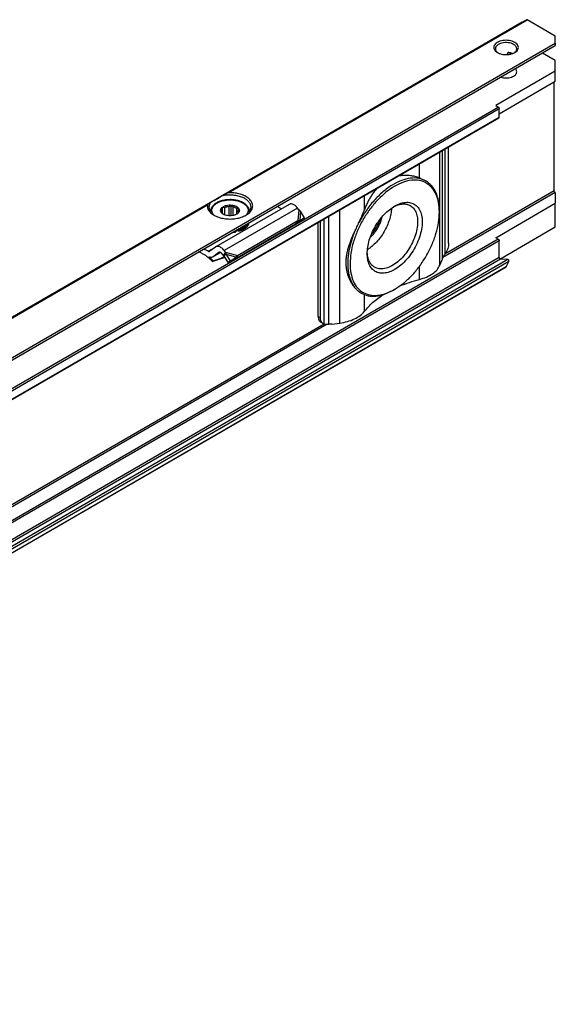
# Model space of a CAD drawing. Header units: millimetres. Extents: x -418 to 1850, y -684 to 1025.
# Tile 59 of 59: x 1472 to 1555, y 873 to 1025. Entities that reach past the tile are written whole.
import ezdxf

# ---------------------------------------------------------------- set-up
doc = ezdxf.new("R2010")
doc.units = ezdxf.units.MM

# ---------------------------------------------------------------- blocks, each defined once
blk = doc.blocks.new('SOPORTE_SV2__53', base_point=(669.09, 483.45))
at = {"color": 7, "linetype": 'Continuous'}
for p, q in [((1549.47, 1024.43), (669.13, 514.91)), ((1549.47, 1024.43), (1550.1, 1024.79)), ((1554.56, 1022.26), (1550.2, 1024.78)), ((1554.56, 1021.19), (1554.56, 1022.26)), ((1554.56, 1021.19), (1554.56, 1020.8)), ((676.25, 512.46), (1554.56, 1020.8)), ((1547.18, 1019.43), (1547.18, 1019.59)), ((1547.79, 1019.53), (1547.9, 1019.59)), ((1554.56, 1018.51), (1552.58, 1019.65)), ((1554.56, 1016.87), (1554.56, 1018.51)), ((1554.56, 1016.87), (1545.37, 1011.55)), ((1554.56, 1015.24), (1554.56, 1016.87)), ((1554.56, 1015.24), (1545.9, 1010.22)), ((1554.38, 998.38), (1554.38, 1015.14)), ((1545.37, 1011.55), (1545.76, 1011.32)), ((1545.9, 1009.77), (1545.9, 1011.08)), ((686.72, 512.44), (1545.86, 1009.68)), ((1538.1, 990.29), (1538.1, 1005.19)), ((1534.61, 999.9), (1534.57, 999.93)), ((1554.56, 998.12), (1554.52, 998.14)), ((1554.56, 998.12), (1554.56, 996.48)), ((1513.48, 996.3), (1502.16, 989.75)), ((1503.17, 994.92), (1503.17, 995.55)), ((1503.21, 994.88), (1503.21, 995.88)), ((1503.55, 994.67), (1503.55, 995.84)), ((1504.21, 994.54), (1504.21, 996)), ((1504.55, 994.54), (1504.55, 996.19)), ((1504.84, 994.58), (1504.84, 995.95)), ((1505.4, 994.79), (1505.4, 995.69)), ((1505.64, 995.14), (1505.64, 995.36)), ((1512.29, 995.61), (1511.62, 995.95)), ((1514.98, 995.47), (1514.78, 995.73)), ((1536.67, 995.14), (1536.67, 995.34)), ((1545.37, 991.16), (1554.56, 996.48)), ((1554.56, 992.81), (1554.56, 996.48)), ((1501.36, 995.21), (1501.36, 995.14)), ((1505.52, 988.41), (1514.84, 993.8)), ((1507.36, 995.21), (1507.36, 995.14)), ((1514.61, 993.47), (1515.26, 993.82)), ((1514.84, 993.8), (1514.62, 993.51)), ((1515.12, 993.83), (1514.77, 993.59)), ((1515.12, 993.83), (1515.86, 994.22)), ((1515.86, 994.22), (1515.24, 995.24)), ((1515.86, 994.22), (1515.26, 993.82)), ((1518.3, 978.83), (1518.3, 993.73)), ((1505.16, 987.92), (1514.47, 993.31)), ((1505.72, 992.32), (1505.72, 992.15)), ((1514.51, 993.36), (1514.47, 993.31)), ((1514.62, 993.51), (1514.51, 993.36)), ((1514.77, 993.59), (1514.72, 993.56)), ((1517.97, 979.02), (1517.97, 993.54)), ((1546.01, 987.87), (1554.56, 992.81)), ((1505.25, 992.21), (1505.25, 992.04)), ((1545.76, 990.94), (1545.37, 991.16)), ((1545.9, 988.09), (1545.9, 990.69)), ((1500.98, 989.06), (1500.31, 989.4)), ((1502.12, 989.72), (1501.22, 989.06)), ((1503.67, 988.92), (1503.47, 989.18)), ((1500.61, 988.43), (1499.55, 988.96)), ((1502.9, 988.87), (1501.71, 988.19)), ((1502.65, 988.88), (1501.76, 988.22)), ((1503.61, 988.09), (1502.95, 987.88)), ((1503, 988), (1502.97, 987.93)), ((1503, 988), (1503.55, 988.18)), ((1503.3, 988.44), (1503.1, 988.7)), ((1503.45, 988.63), (1503.3, 988.44)), ((1503.58, 988.45), (1503.44, 988.35)), ((1504.08, 987.35), (1503.44, 988.35)), ((1503.67, 988.92), (1503.45, 988.63)), ((1503.78, 988.6), (1503.58, 988.45)), ((1504.42, 987.6), (1503.78, 988.6)), ((1504.08, 987.35), (1505.01, 987.92)), ((1504.42, 987.6), (1505.34, 988.17)), ((1505.34, 988.17), (1505.01, 987.92)), ((1505.3, 988.12), (1505.16, 987.92)), ((1505.52, 988.41), (1505.3, 988.12)), ((1547.21, 987.81), (1546.1, 987.83)), ((1546.96, 986.62), (687.82, 489.38)), ((1501.75, 987.59), (1501.7, 987.47)), ((1504.42, 987.6), (1504.08, 987.35)), ((1536.75, 986.92), (1537.03, 987.64)), ((1546.99, 986.65), (1547.4, 987.49)), ((1529.75, 983.18), (1529.57, 983.08)), ((1524.59, 982.59), (1524.55, 982.62)), ((1518.38, 978.11), (1518.71, 977.91)), ((1520.06, 977.82), (1521.29, 977.98))]:
    blk.add_line(p, q, dxfattribs=at)
at = {"color": 3, "linetype": 'Continuous'}
for p, q in [((1503.78, 997.98), (1550.1, 1024.79)), ((1504.07, 998.08), (1550.2, 1024.78)), ((1549.47, 1024.43), (1549.47, 1024.43)), ((676.05, 512.73), (1554.56, 1021.19)), ((1547.41, 1019.72), (1547.18, 1019.59)), ((1547.35, 1019.44), (1547.72, 1019.65)), ((686.62, 514.08), (1545.76, 1011.32)), ((686.76, 513.83), (1545.9, 1011.08)), ((686.76, 512.53), (1545.9, 1009.77)), ((1536.75, 986.92), (1536.75, 1004.41)), ((1537.13, 987.94), (1537.13, 1004.63)), ((1537.54, 988.65), (1537.54, 1004.87)), ((1533.6, 1000.37), (1533.6, 1002.59)), ((1554.38, 998.38), (1537.51, 988.62)), ((1525.1, 995.45), (1525.1, 997.67)), ((1554.52, 998.14), (1537.2, 988.11)), ((1433.07, 957.06), (1500.96, 996.35)), ((1433.36, 957.16), (1500.87, 996.23)), ((1514.78, 995.73), (1503.47, 989.18)), ((1514.98, 995.47), (1514.84, 993.8)), ((1521.29, 977.98), (1521.29, 995.47)), ((1515.24, 995.24), (1515.12, 993.83)), ((1518.87, 977.85), (1518.87, 994.06)), ((1519.59, 977.79), (1519.59, 994.48)), ((1545.76, 990.94), (686.62, 493.69)), ((1545.9, 990.69), (686.76, 493.45)), ((1500.98, 989.06), (1502.12, 989.72)), ((1545.9, 988.09), (686.76, 490.85)), ((1546.1, 987.83), (686.97, 490.58)), ((1547.21, 987.81), (688.07, 490.57)), ((1502.89, 988.87), (1501.76, 988.22)), ((1502.65, 988.88), (1502.68, 988.89)), ((1502.97, 987.93), (1502.95, 987.88)), ((1503.49, 988.28), (1503, 988)), ((1503.67, 988.92), (1505.52, 988.41)), ((1503.78, 988.6), (1505.34, 988.17)), ((1546.99, 986.65), (687.85, 489.41)), ((1547.4, 987.49), (688.27, 490.24)), ((1533.6, 984.72), (1533.6, 986.74)), ((1525.1, 979.8), (1525.1, 982.35)), ((1517.97, 979.02), (1518.3, 978.83)), ((1519.37, 977.79), (1406.39, 912.4)), ((1518.89, 977.84), (1406.7, 912.91))]:
    blk.add_line(p, q, dxfattribs=at)
at = {"color": 7, "linetype": 'Continuous'}
for points, knots in [([(1549.47, 1024.43), (1549.47, 1024.43), (1549.47, 1024.43), (1549.47, 1024.43), (1549.47, 1024.43)], [0, 0, 0, 0, 0.0001066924, 0.0002133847, 0.0002133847, 0.0002133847, 0.0002133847]), ([(1550.2, 1024.78), (1550.18, 1024.79), (1550.15, 1024.81), (1550.11, 1024.8), (1550.1, 1024.79)], [0, 0, 0, 0, 0.0573272, 0.1040441, 0.1040441, 0.1040441, 0.1040441]), ([(1548.3, 1021.3), (1548.17, 1021.36), (1547.9, 1021.49), (1547.44, 1021.59), (1546.96, 1021.63), (1546.47, 1021.59), (1546.01, 1021.49), (1545.62, 1021.32), (1545.31, 1021.09), (1545.11, 1020.82), (1545.03, 1020.51), (1545.11, 1020.21), (1545.32, 1019.94), (1545.51, 1019.81), (1545.62, 1019.74)], [0, 0, 0, 0, 0.431098, 0.902937, 1.396732, 1.890447, 2.362057, 2.792814, 3.171045, 3.497161, 3.789201, 4.081646, 4.408752, 4.788148, 4.788148, 4.788148, 4.788148]), ([(1548.13, 1020.99), (1548, 1021.05), (1547.73, 1021.18), (1547.28, 1021.26), (1546.8, 1021.28), (1546.34, 1021.21), (1545.92, 1021.07), (1545.59, 1020.87), (1545.36, 1020.62), (1545.32, 1020.41), (1545.31, 1020.31)], [0, 0, 0, 0, 0.423238, 0.888817, 1.372639, 1.847249, 2.286851, 2.672672, 2.999845, 3.28602, 3.28602, 3.28602, 3.28602]), ([(1548.3, 1019.74), (1548.4, 1019.81), (1548.6, 1019.94), (1548.81, 1020.21), (1548.88, 1020.52), (1548.81, 1020.82), (1548.61, 1021.1), (1548.41, 1021.23), (1548.3, 1021.3)], [0, 0, 0, 0, 0.379809, 0.707216, 0.999947, 1.292408, 1.619154, 1.998185, 1.998185, 1.998185, 1.998185]), ([(1545.31, 1020.31), (1545.31, 1020.26), (1545.33, 1020.14), (1545.41, 1019.97), (1545.54, 1019.81), (1545.65, 1019.73), (1545.71, 1019.69)], [0, 0, 0, 0, 0.1721846, 0.3545772, 0.5546937, 0.7763357, 0.7763357, 0.7763357, 0.7763357]), ([(1545.62, 1019.74), (1545.75, 1019.67), (1546.02, 1019.54), (1546.48, 1019.44), (1546.96, 1019.41), (1547.44, 1019.44), (1547.9, 1019.54), (1548.17, 1019.67), (1548.3, 1019.74)], [0, 0, 0, 0, 0.429104, 0.898342, 1.389231, 1.88012, 2.349359, 2.778462, 2.778462, 2.778462, 2.778462]), ([(1547.25, 1019.7), (1547.24, 1019.69), (1547.22, 1019.68), (1547.2, 1019.66), (1547.19, 1019.64), (1547.18, 1019.62), (1547.18, 1019.61), (1547.18, 1019.59), (1547.18, 1019.59)], [0, 0, 0, 0, 0.0357816, 0.0694125, 0.0879589, 0.1028552, 0.1180629, 0.1359659, 0.1359659, 0.1359659, 0.1359659]), ([(1547.41, 1019.72), (1547.41, 1019.72), (1547.39, 1019.73), (1547.37, 1019.73), (1547.35, 1019.73), (1547.33, 1019.72), (1547.31, 1019.72), (1547.29, 1019.71), (1547.27, 1019.71), (1547.26, 1019.7), (1547.25, 1019.7)], [0, 0, 0, 0, 0.0218823, 0.0434905, 0.0629921, 0.0860883, 0.1050118, 0.1275294, 0.1479822, 0.167785, 0.167785, 0.167785, 0.167785]), ([(1547.94, 1019.58), (1547.85, 1019.61), (1547.68, 1019.67), (1547.51, 1019.71), (1547.41, 1019.72)], [0, 0, 0, 0, 0.2647998, 0.5441683, 0.5441683, 0.5441683, 0.5441683]), ([(1548.61, 1020.31), (1548.6, 1020.38), (1548.59, 1020.51), (1548.49, 1020.69), (1548.33, 1020.86), (1548.2, 1020.94), (1548.13, 1020.99)], [0, 0, 0, 0, 0.1889853, 0.3912473, 0.6159874, 0.8670823, 0.8670823, 0.8670823, 0.8670823]), ([(1548.2, 1019.69), (1548.26, 1019.73), (1548.38, 1019.81), (1548.51, 1019.97), (1548.59, 1020.14), (1548.6, 1020.26), (1548.61, 1020.31)], [0, 0, 0, 0, 0.2216421, 0.4217585, 0.6041512, 0.7763357, 0.7763357, 0.7763357, 0.7763357]), ([(1546.15, 1015.93), (1546.28, 1015.9), (1546.55, 1015.83), (1546.98, 1015.8), (1547.39, 1015.83), (1547.79, 1015.93), (1548.13, 1016.08), (1548.39, 1016.27), (1548.57, 1016.5), (1548.6, 1016.68), (1548.61, 1016.77)], [0, 0, 0, 0, 0.407949, 0.833928, 1.259177, 1.665034, 2.035674, 2.361307, 2.642378, 2.894213, 2.894213, 2.894213, 2.894213]), ([(1548.61, 1016.77), (1548.6, 1016.85), (1548.57, 1017.03), (1548.46, 1017.16), (1548.4, 1017.23)], [0, 0, 0, 0, 0.2469056, 0.5215336, 0.5215336, 0.5215336, 0.5215336]), ([(1545.76, 1011.32), (1545.78, 1011.31), (1545.82, 1011.28), (1545.86, 1011.22), (1545.89, 1011.15), (1545.9, 1011.1), (1545.9, 1011.08)], [0, 0, 0, 0, 0.0695843, 0.1466412, 0.2236607, 0.293145, 0.293145, 0.293145, 0.293145]), ([(1545.86, 1009.68), (1545.87, 1009.69), (1545.89, 1009.72), (1545.9, 1009.75), (1545.9, 1009.77)], [0, 0, 0, 0, 0.0465697, 0.1036576, 0.1036576, 0.1036576, 0.1036576]), ([(1536.67, 995.14), (1536.65, 995.63), (1536.6, 996.57), (1536.21, 997.86), (1535.57, 998.9), (1534.68, 999.65), (1533.59, 1000.04), (1532.36, 1000.07), (1531.05, 999.75), (1529.71, 999.11), (1528.37, 998.17), (1527.09, 996.97), (1525.91, 995.55), (1524.87, 993.97), (1524.02, 992.28), (1523.38, 990.54), (1522.97, 988.83), (1522.91, 987.7), (1522.88, 987.16)], [0, 0, 0, 0, 1.480431, 2.804381, 3.995055, 5.107386, 6.220508, 7.413285, 8.740065, 10.223482, 11.859406, 13.624365, 15.481842, 17.387266, 19.292229, 21.148356, 22.911188, 24.544405, 24.544405, 24.544405, 24.544405]), ([(1534.61, 999.9), (1534.24, 1000.07), (1533.48, 1000.4), (1532.15, 1000.39), (1530.75, 1000.02), (1529.31, 999.29), (1527.89, 998.23), (1526.55, 996.9), (1525.31, 995.34), (1524.64, 994.17), (1524.3, 993.58)], [0, 0, 0, 0, 1.188653, 2.468107, 3.899292, 5.505218, 7.277699, 9.186534, 11.187082, 13.226255, 13.226255, 13.226255, 13.226255]), ([(1533.6, 1000.37), (1533.49, 1000.41), (1533.27, 1000.49), (1532.91, 1000.59), (1532.55, 1000.67), (1532.18, 1000.73), (1531.81, 1000.76), (1531.44, 1000.78), (1531.06, 1000.77), (1530.7, 1000.73), (1530.44, 1000.69), (1530.29, 1000.67), (1530.28, 1000.66), (1530.27, 1000.66)], [0, 0, 0, 0, 0.338008, 0.711925, 1.118192, 1.45822, 1.830284, 2.231718, 2.572714, 2.94305, 3.34117, 3.363255, 3.385471, 3.385471, 3.385471, 3.385471]), ([(1533.6, 1000.37), (1533.69, 1000.34), (1533.86, 1000.27), (1534.11, 1000.16), (1534.35, 1000.05), (1534.5, 999.97), (1534.57, 999.93)], [0, 0, 0, 0, 0.283447, 0.558742, 0.817664, 1.069222, 1.069222, 1.069222, 1.069222]), ([(1534.9, 999.71), (1534.85, 999.75), (1534.76, 999.82), (1534.66, 999.87), (1534.61, 999.9)], [0, 0, 0, 0, 0.1747046, 0.3490898, 0.3490898, 0.3490898, 0.3490898]), ([(1527.06, 998.8), (1526.92, 998.65), (1526.64, 998.33), (1526.27, 997.81), (1525.93, 997.26), (1525.62, 996.68), (1525.34, 996.07), (1525.18, 995.66), (1525.1, 995.45)], [0, 0, 0, 0, 0.626092, 1.286731, 1.906206, 2.5758, 3.248883, 3.905335, 3.905335, 3.905335, 3.905335]), ([(1534.9, 999.71), (1534.97, 999.66), (1535.09, 999.55), (1535.28, 999.37), (1535.45, 999.2), (1535.56, 999.08), (1535.61, 999.02)], [0, 0, 0, 0, 0.2591166, 0.5123818, 0.7548335, 0.9924199, 0.9924199, 0.9924199, 0.9924199]), ([(1536.67, 995.34), (1536.66, 995.71), (1536.64, 996.41), (1536.43, 997.4), (1536.11, 998.29), (1535.77, 998.78), (1535.61, 999.02)], [0, 0, 0, 0, 1.089484, 2.097976, 3.029125, 3.894212, 3.894212, 3.894212, 3.894212]), ([(1554.52, 998.14), (1554.51, 998.15), (1554.47, 998.18), (1554.42, 998.24), (1554.39, 998.31), (1554.39, 998.36), (1554.38, 998.38)], [0, 0, 0, 0, 0.0695843, 0.1466412, 0.2236607, 0.293145, 0.293145, 0.293145, 0.293145]), ([(1501.35, 996.58), (1501.41, 996.61), (1501.55, 996.7), (1501.79, 996.83), (1502.07, 997), (1502.39, 997.18), (1502.74, 997.38), (1502.99, 997.53), (1503.12, 997.6)], [0, 0, 0, 0, 0.21784, 0.49188, 0.81738, 1.188711, 1.599453, 2.042502, 2.042502, 2.042502, 2.042502]), ([(1507.36, 995.21), (1507.35, 995.25), (1507.35, 995.35), (1507.32, 995.49), (1507.28, 995.63), (1507.21, 995.78), (1507.13, 995.92), (1507.02, 996.06), (1506.88, 996.2), (1506.72, 996.34), (1506.53, 996.48), (1506.28, 996.62), (1506.01, 996.74), (1505.71, 996.84), (1505.4, 996.92), (1505.13, 996.97), (1504.9, 997), (1504.71, 997.02), (1504.54, 997.03), (1504.18, 997.03), (1503.66, 997), (1503.01, 996.86), (1502.45, 996.64), (1502.06, 996.4), (1501.82, 996.19), (1501.69, 996.06), (1501.58, 995.92), (1501.5, 995.77), (1501.43, 995.63), (1501.39, 995.49), (1501.36, 995.35), (1501.36, 995.26), (1501.36, 995.21)], [0, 0, 0, 0, 0.130555, 0.282171, 0.440313, 0.580597, 0.759283, 0.919988, 1.135321, 1.329102, 1.575687, 1.833919, 2.171834, 2.460276, 2.787749, 3.123811, 3.311348, 3.481256, 3.673653, 3.846815, 4.55183, 5.232283, 5.82215, 6.362278, 6.587253, 6.771397, 6.932101, 7.110788, 7.271793, 7.409215, 7.551173, 7.691389, 7.691389, 7.691389, 7.691389]), ([(1503.78, 997.98), (1503.72, 997.95), (1503.61, 997.88), (1503.44, 997.79), (1503.28, 997.69), (1503.17, 997.63), (1503.12, 997.6)], [0, 0, 0, 0, 0.1947875, 0.3830345, 0.5733456, 0.7596897, 0.7596897, 0.7596897, 0.7596897]), ([(1507.61, 995.86), (1507.58, 996.02), (1507.54, 996.35), (1507.22, 996.78), (1506.76, 997.16), (1506.15, 997.45), (1505.44, 997.65), (1504.68, 997.75), (1503.89, 997.75), (1503.37, 997.65), (1503.12, 997.6)], [0, 0, 0, 0, 0.466803, 0.982486, 1.574651, 2.247055, 2.986259, 3.768129, 4.562817, 5.338886, 5.338886, 5.338886, 5.338886]), ([(1504.07, 998.08), (1504.05, 998.08), (1503.99, 998.08), (1503.93, 998.06), (1503.88, 998.03), (1503.85, 998.02), (1503.81, 998), (1503.79, 997.99), (1503.78, 997.98)], [0, 0, 0, 0, 0.0734003, 0.1587344, 0.194562, 0.2376031, 0.2766051, 0.3163688, 0.3163688, 0.3163688, 0.3163688]), ([(1506.82, 994.63), (1507, 994.75), (1507.35, 994.97), (1507.72, 995.43), (1507.89, 995.94), (1507.82, 996.47), (1507.54, 996.95), (1507.08, 997.37), (1506.46, 997.71), (1505.73, 997.95), (1504.92, 998.09), (1504.36, 998.09), (1504.07, 998.08)], [0, 0, 0, 0, 0.654342, 1.224137, 1.732643, 2.227964, 2.764666, 3.378442, 4.0789, 4.855555, 5.685062, 6.536808, 6.536808, 6.536808, 6.536808]), ([(1500.87, 996.23), (1500.86, 996.08), (1500.85, 995.78), (1501.06, 995.33), (1501.41, 994.93), (1501.72, 994.73), (1501.89, 994.63)], [0, 0, 0, 0, 0.44015, 0.904989, 1.424584, 2.012291, 2.012291, 2.012291, 2.012291]), ([(1500.96, 996.35), (1500.95, 996.35), (1500.93, 996.33), (1500.91, 996.31), (1500.89, 996.29), (1500.88, 996.27), (1500.87, 996.25), (1500.87, 996.24), (1500.87, 996.23)], [0, 0, 0, 0, 0.0367307, 0.0792474, 0.100815, 0.1190365, 0.1423448, 0.1621372, 0.1621372, 0.1621372, 0.1621372]), ([(1501.35, 996.58), (1501.32, 996.56), (1501.25, 996.52), (1501.15, 996.46), (1501.05, 996.41), (1500.99, 996.37), (1500.96, 996.35)], [0, 0, 0, 0, 0.1202066, 0.235563, 0.3436033, 0.4474869, 0.4474869, 0.4474869, 0.4474869]), ([(1501.35, 996.58), (1501.28, 996.46), (1501.14, 996.24), (1501.12, 995.99), (1501.11, 995.86)], [0, 0, 0, 0, 0.3959861, 0.7662165, 0.7662165, 0.7662165, 0.7662165]), ([(1501.11, 995.86), (1501.12, 995.74), (1501.14, 995.5), (1501.33, 995.15), (1501.61, 994.83), (1501.85, 994.66), (1501.98, 994.58)], [0, 0, 0, 0, 0.35601, 0.735085, 1.153705, 1.619508, 1.619508, 1.619508, 1.619508]), ([(1503.33, 994.78), (1503.26, 994.83), (1503.12, 994.92), (1502.97, 995.1), (1502.89, 995.31), (1502.91, 995.52), (1503.02, 995.73), (1503.14, 995.83), (1503.2, 995.88)], [0, 0, 0, 0, 0.266969, 0.499966, 0.707901, 0.909447, 1.126313, 1.37333, 1.37333, 1.37333, 1.37333]), ([(1503.06, 995.25), (1503.06, 995.3), (1503.07, 995.41), (1503.13, 995.5), (1503.17, 995.55)], [0, 0, 0, 0, 0.1571311, 0.3264228, 0.3264228, 0.3264228, 0.3264228]), ([(1503.07, 995.14), (1503.06, 995.16), (1503.06, 995.2), (1503.06, 995.23), (1503.06, 995.25)], [0, 0, 0, 0, 0.0541749, 0.1078159, 0.1078159, 0.1078159, 0.1078159]), ([(1503.17, 995.55), (1503.17, 995.58), (1503.18, 995.63), (1503.19, 995.71), (1503.2, 995.79), (1503.21, 995.85), (1503.21, 995.88)], [0, 0, 0, 0, 0.0765587, 0.1596244, 0.2416197, 0.3297372, 0.3297372, 0.3297372, 0.3297372]), ([(1503.2, 995.88), (1503.29, 995.94), (1503.49, 996.06), (1503.83, 996.16), (1504.21, 996.22), (1504.6, 996.21), (1504.98, 996.14), (1505.3, 996.02), (1505.57, 995.85), (1505.75, 995.64), (1505.82, 995.4), (1505.78, 995.15), (1505.62, 994.93), (1505.46, 994.83), (1505.38, 994.78)], [0, 0, 0, 0, 0.323162, 0.68559, 1.073338, 1.468156, 1.850703, 2.203563, 2.5146, 2.781313, 3.016137, 3.247277, 3.505123, 3.805981, 3.805981, 3.805981, 3.805981]), ([(1503.21, 995.88), (1503.24, 995.87), (1503.3, 995.86), (1503.38, 995.85), (1503.47, 995.84), (1503.52, 995.84), (1503.55, 995.84)], [0, 0, 0, 0, 0.0854141, 0.1678268, 0.2551165, 0.3400891, 0.3400891, 0.3400891, 0.3400891]), ([(1503.55, 995.84), (1503.66, 995.88), (1503.87, 995.96), (1504.1, 995.99), (1504.21, 996)], [0, 0, 0, 0, 0.3288441, 0.6820628, 0.6820628, 0.6820628, 0.6820628]), ([(1504.21, 996), (1504.24, 996.01), (1504.3, 996.04), (1504.38, 996.09), (1504.47, 996.14), (1504.52, 996.18), (1504.55, 996.19)], [0, 0, 0, 0, 0.0951655, 0.1948316, 0.2905212, 0.3910209, 0.3910209, 0.3910209, 0.3910209]), ([(1504.55, 996.19), (1504.57, 996.17), (1504.62, 996.13), (1504.69, 996.06), (1504.76, 996), (1504.81, 995.97), (1504.84, 995.95)], [0, 0, 0, 0, 0.0985006, 0.1917338, 0.2880791, 0.3793, 0.3793, 0.3793, 0.3793]), ([(1504.84, 995.95), (1504.95, 995.92), (1505.15, 995.86), (1505.32, 995.75), (1505.4, 995.69)], [0, 0, 0, 0, 0.3295971, 0.6222375, 0.6222375, 0.6222375, 0.6222375]), ([(1505.4, 995.69), (1505.43, 995.69), (1505.48, 995.68), (1505.55, 995.68), (1505.62, 995.68), (1505.67, 995.68), (1505.69, 995.68)], [0, 0, 0, 0, 0.0732353, 0.1477483, 0.2173539, 0.2890485, 0.2890485, 0.2890485, 0.2890485]), ([(1505.66, 995.25), (1505.65, 995.2), (1505.64, 995.09), (1505.58, 994.99), (1505.55, 994.95)], [0, 0, 0, 0, 0.1571311, 0.3264228, 0.3264228, 0.3264228, 0.3264228]), ([(1505.69, 995.68), (1505.69, 995.65), (1505.68, 995.6), (1505.67, 995.51), (1505.66, 995.43), (1505.65, 995.38), (1505.64, 995.36)], [0, 0, 0, 0, 0.0879914, 0.1698783, 0.2530704, 0.3297372, 0.3297372, 0.3297372, 0.3297372]), ([(1505.64, 995.36), (1505.65, 995.34), (1505.65, 995.3), (1505.65, 995.27), (1505.66, 995.25)], [0, 0, 0, 0, 0.0541749, 0.1078159, 0.1078159, 0.1078159, 0.1078159]), ([(1506.73, 994.58), (1506.86, 994.66), (1507.1, 994.83), (1507.38, 995.15), (1507.57, 995.5), (1507.59, 995.74), (1507.61, 995.86)], [0, 0, 0, 0, 0.465803, 0.884422, 1.263498, 1.619508, 1.619508, 1.619508, 1.619508]), ([(1514.78, 995.73), (1514.71, 995.81), (1514.58, 995.97), (1514.35, 996.16), (1514.11, 996.29), (1513.88, 996.37), (1513.66, 996.38), (1513.54, 996.33), (1513.48, 996.3)], [0, 0, 0, 0, 0.318961, 0.616971, 0.88702, 1.126112, 1.337253, 1.531194, 1.531194, 1.531194, 1.531194]), ([(1515.24, 995.24), (1515.22, 995.26), (1515.18, 995.3), (1515.12, 995.36), (1515.05, 995.42), (1515.01, 995.45), (1514.98, 995.47)], [0, 0, 0, 0, 0.0895884, 0.1740072, 0.2614357, 0.3493827, 0.3493827, 0.3493827, 0.3493827]), ([(1524.3, 993.58), (1524.37, 993.73), (1524.52, 994.05), (1524.73, 994.52), (1524.92, 994.98), (1525.04, 995.3), (1525.1, 995.45)], [0, 0, 0, 0, 0.519779, 1.03101, 1.543522, 2.042905, 2.042905, 2.042905, 2.042905]), ([(1525.53, 988.69), (1525.55, 989.03), (1525.59, 989.73), (1525.84, 990.78), (1526.23, 991.85), (1526.76, 992.89), (1527.4, 993.87), (1528.13, 994.74), (1528.92, 995.49), (1529.51, 995.87), (1529.79, 996.05)], [0, 0, 0, 0, 1.007521, 2.095135, 3.24031, 4.415474, 5.590637, 6.735812, 7.823426, 8.830947, 8.830947, 8.830947, 8.830947]), ([(1529.28, 995.72), (1529.25, 995.42), (1529.2, 994.82), (1528.96, 993.9), (1528.61, 992.98), (1528.15, 992.09), (1527.6, 991.24), (1526.98, 990.48), (1526.31, 989.82), (1525.81, 989.47), (1525.56, 989.3)], [0, 0, 0, 0, 0.883325, 1.828477, 2.817611, 3.829543, 4.841474, 5.830609, 6.77576, 7.659085, 7.659085, 7.659085, 7.659085]), ([(1529.61, 995.94), (1529.84, 996.05), (1530.29, 996.26), (1530.98, 996.39), (1531.62, 996.36), (1532, 996.19), (1532.18, 996.11)], [0, 0, 0, 0, 0.769155, 1.461007, 2.088437, 2.678436, 2.678436, 2.678436, 2.678436]), ([(1529.79, 996.05), (1530.1, 996.21), (1530.68, 996.5), (1531.59, 996.67), (1532.44, 996.56), (1533.15, 996.14), (1533.66, 995.47), (1533.96, 994.59), (1534.05, 993.55), (1533.94, 992.41), (1533.62, 991.2), (1533.11, 989.99), (1532.45, 988.84), (1531.65, 987.8), (1530.77, 986.91), (1530.1, 986.47), (1529.78, 986.25)], [0, 0, 0, 0, 1.031569, 1.939191, 2.750204, 3.524049, 4.335656, 5.244234, 6.276854, 7.431623, 8.686326, 10.005829, 11.347826, 12.667695, 13.92309, 15.078797, 15.078797, 15.078797, 15.078797]), ([(1532.18, 996.11), (1532.35, 995.99), (1532.7, 995.73), (1533.05, 995.13), (1533.28, 994.41), (1533.3, 993.88), (1533.31, 993.6)], [0, 0, 0, 0, 0.626188, 1.296642, 2.04203, 2.875289, 2.875289, 2.875289, 2.875289]), ([(1501.89, 994.63), (1502.13, 994.51), (1502.62, 994.27), (1503.46, 994.09), (1504.36, 994.02), (1505.25, 994.09), (1506.09, 994.27), (1506.58, 994.51), (1506.82, 994.63)], [0, 0, 0, 0, 0.790454, 1.654841, 2.55911, 3.463379, 4.327766, 5.11822, 5.11822, 5.11822, 5.11822]), ([(1503.02, 995.05), (1503.02, 995.06), (1503.03, 995.07), (1503.04, 995.09), (1503.06, 995.11), (1503.06, 995.13), (1503.07, 995.14)], [0, 0, 0, 0, 0.020855, 0.0441775, 0.0727875, 0.1049394, 0.1049394, 0.1049394, 0.1049394]), ([(1503.31, 994.8), (1503.28, 994.82), (1503.23, 994.86), (1503.16, 994.92), (1503.09, 994.98), (1503.04, 995.03), (1503.02, 995.05)], [0, 0, 0, 0, 0.0912877, 0.1877075, 0.2808739, 0.3793, 0.3793, 0.3793, 0.3793]), ([(1503.39, 994.75), (1503.38, 994.76), (1503.35, 994.77), (1503.32, 994.79), (1503.31, 994.8)], [0, 0, 0, 0, 0.051152, 0.100932, 0.100932, 0.100932, 0.100932]), ([(1505.38, 994.78), (1505.28, 994.73), (1505.07, 994.63), (1504.72, 994.55), (1504.36, 994.52), (1503.99, 994.55), (1503.64, 994.63), (1503.43, 994.73), (1503.33, 994.78)], [0, 0, 0, 0, 0.327474, 0.685577, 1.060203, 1.434829, 1.792932, 2.120405, 2.120405, 2.120405, 2.120405]), ([(1505.5, 994.85), (1505.48, 994.84), (1505.45, 994.82), (1505.41, 994.8), (1505.38, 994.78), (1505.36, 994.77), (1505.35, 994.76)], [0, 0, 0, 0, 0.0560233, 0.110517, 0.1433848, 0.1757255, 0.1757255, 0.1757255, 0.1757255]), ([(1505.55, 994.95), (1505.54, 994.94), (1505.53, 994.92), (1505.52, 994.89), (1505.51, 994.87), (1505.5, 994.86), (1505.5, 994.85)], [0, 0, 0, 0, 0.0321402, 0.0607412, 0.0840751, 0.1049394, 0.1049394, 0.1049394, 0.1049394]), ([(1514.84, 993.8), (1514.86, 993.8), (1514.91, 993.81), (1514.98, 993.82), (1515.05, 993.83), (1515.1, 993.83), (1515.12, 993.83)], [0, 0, 0, 0, 0.0787847, 0.1486466, 0.2137197, 0.2863987, 0.2863987, 0.2863987, 0.2863987]), ([(1526.02, 991.24), (1526.16, 991.38), (1526.45, 991.65), (1526.83, 992.13), (1527.17, 992.65), (1527.46, 993.21), (1527.68, 993.78), (1527.77, 994.17), (1527.82, 994.36)], [0, 0, 0, 0, 0.58827, 1.201661, 1.828033, 2.454405, 3.067796, 3.656067, 3.656067, 3.656067, 3.656067]), ([(1526.2, 991.71), (1526.34, 991.87), (1526.63, 992.2), (1526.99, 992.76), (1527.3, 993.35), (1527.44, 993.76), (1527.51, 993.97)], [0, 0, 0, 0, 0.648659, 1.314288, 1.979918, 2.628576, 2.628576, 2.628576, 2.628576]), ([(1529.75, 983.18), (1530.21, 983.48), (1531.17, 984.09), (1532.44, 985.31), (1533.63, 986.73), (1534.67, 988.31), (1535.53, 990.01), (1536.17, 991.74), (1536.58, 993.46), (1536.64, 994.59), (1536.67, 995.14)], [0, 0, 0, 0, 1.637222, 3.404594, 5.265504, 7.175144, 9.084785, 10.945695, 12.713067, 14.350289, 14.350289, 14.350289, 14.350289]), ([(1505.24, 992.25), (1505.24, 992.25), (1505.24, 992.23), (1505.25, 992.21), (1505.25, 992.21)], [0, 0, 0, 0, 0.02444959, 0.05025209, 0.05025209, 0.05025209, 0.05025209]), ([(1505.72, 992.15), (1505.7, 992.17), (1505.66, 992.21), (1505.57, 992.23), (1505.48, 992.24), (1505.39, 992.23), (1505.31, 992.2), (1505.27, 992.16), (1505.25, 992.14)], [0, 0, 0, 0, 0.0735367, 0.1621451, 0.2593074, 0.3554137, 0.4412023, 0.5113348, 0.5113348, 0.5113348, 0.5113348]), ([(1505.49, 992.38), (1505.48, 992.38), (1505.46, 992.37), (1505.44, 992.37), (1505.43, 992.36)], [0, 0, 0, 0, 0.03050122, 0.06108402, 0.06108402, 0.06108402, 0.06108402]), ([(1507.16, 993.36), (1507.07, 993.25), (1506.88, 993.02), (1506.49, 992.75), (1506.02, 992.52), (1505.67, 992.43), (1505.49, 992.38)], [0, 0, 0, 0, 0.419388, 0.890235, 1.411843, 1.976413, 1.976413, 1.976413, 1.976413]), ([(1505.72, 992.32), (1505.71, 992.33), (1505.69, 992.35), (1505.65, 992.37), (1505.61, 992.39), (1505.58, 992.39), (1505.56, 992.4)], [0, 0, 0, 0, 0.0384222, 0.0817, 0.1294604, 0.180702, 0.180702, 0.180702, 0.180702]), ([(1505.72, 992.15), (1505.92, 992.22), (1506.31, 992.35), (1506.79, 992.66), (1507.16, 993.02), (1507.27, 993.32), (1507.33, 993.46)], [0, 0, 0, 0, 0.641245, 1.215663, 1.718015, 2.160758, 2.160758, 2.160758, 2.160758]), ([(1505.72, 992.32), (1505.9, 992.38), (1506.24, 992.49), (1506.68, 992.75), (1507.04, 993.05), (1507.19, 993.3), (1507.26, 993.42)], [0, 0, 0, 0, 0.56497, 1.079819, 1.539194, 1.947249, 1.947249, 1.947249, 1.947249]), ([(1514.72, 993.56), (1514.7, 993.54), (1514.66, 993.51), (1514.6, 993.47), (1514.55, 993.42), (1514.52, 993.38), (1514.51, 993.36)], [0, 0, 0, 0, 0.0725893, 0.1438649, 0.2109587, 0.2850885, 0.2850885, 0.2850885, 0.2850885]), ([(1523.59, 992.06), (1523.65, 992.19), (1523.77, 992.44), (1523.95, 992.81), (1524.13, 993.19), (1524.24, 993.45), (1524.3, 993.58)], [0, 0, 0, 0, 0.41371, 0.833461, 1.251311, 1.67277, 1.67277, 1.67277, 1.67277]), ([(1533.31, 993.6), (1533.29, 993.23), (1533.24, 992.45), (1532.9, 991.29), (1532.4, 990.13), (1531.74, 989.04), (1530.95, 988.06), (1530.08, 987.27), (1529.17, 986.69), (1528.27, 986.36), (1527.4, 986.28), (1526.9, 986.49), (1526.67, 986.59)], [0, 0, 0, 0, 1.115347, 2.330673, 3.60782, 4.901116, 6.163054, 7.349737, 8.426782, 9.376579, 10.20771, 10.964124, 10.964124, 10.964124, 10.964124]), ([(1504.77, 991.98), (1504.85, 991.99), (1505.01, 992), (1505.17, 992.03), (1505.25, 992.04)], [0, 0, 0, 0, 0.2478533, 0.4926849, 0.4926849, 0.4926849, 0.4926849]), ([(1505.12, 992.18), (1505.14, 992.19), (1505.19, 992.19), (1505.23, 992.2), (1505.25, 992.21)], [0, 0, 0, 0, 0.0692133, 0.138122, 0.138122, 0.138122, 0.138122]), ([(1523.59, 983.48), (1523.54, 983.54), (1523.45, 983.66), (1523.31, 983.84), (1523.18, 984.04), (1523.02, 984.31), (1522.83, 984.69), (1522.67, 985.08), (1522.56, 985.42), (1522.48, 985.68), (1522.42, 985.94), (1522.35, 986.3), (1522.29, 986.76), (1522.27, 987.32), (1522.29, 987.88), (1522.37, 988.47), (1522.48, 989.05), (1522.64, 989.65), (1522.83, 990.24), (1523.06, 990.85), (1523.31, 991.46), (1523.5, 991.86), (1523.59, 992.06)], [0, 0, 0, 0, 0.225335, 0.457739, 0.6942, 0.937001, 1.397152, 1.948543, 2.205269, 2.474275, 2.752822, 3.011885, 3.591289, 4.120396, 4.705874, 5.27742, 5.882324, 6.490577, 7.124849, 7.766295, 8.429895, 9.096944, 9.096944, 9.096944, 9.096944]), ([(1523.59, 992.06), (1523.38, 991.51), (1522.97, 990.42), (1522.62, 988.77), (1522.49, 987.2), (1522.6, 985.77), (1522.93, 984.5), (1523.38, 983.81), (1523.59, 983.48)], [0, 0, 0, 0, 1.781311, 3.473465, 5.046169, 6.479962, 7.771043, 8.936929, 8.936929, 8.936929, 8.936929]), ([(1545.76, 990.94), (1545.78, 990.92), (1545.82, 990.89), (1545.86, 990.83), (1545.89, 990.76), (1545.9, 990.71), (1545.9, 990.69)], [0, 0, 0, 0, 0.0695843, 0.1466412, 0.2236607, 0.293145, 0.293145, 0.293145, 0.293145]), ([(1502.16, 989.75), (1502.16, 989.75), (1502.14, 989.74), (1502.13, 989.73), (1502.12, 989.72)], [0, 0, 0, 0, 0.02788887, 0.05583578, 0.05583578, 0.05583578, 0.05583578]), ([(1503.47, 989.18), (1503.4, 989.26), (1503.26, 989.42), (1503.03, 989.61), (1502.8, 989.75), (1502.57, 989.82), (1502.35, 989.83), (1502.22, 989.78), (1502.16, 989.75)], [0, 0, 0, 0, 0.318961, 0.616971, 0.88702, 1.126112, 1.337253, 1.531194, 1.531194, 1.531194, 1.531194]), ([(1538.1, 990.29), (1538.09, 990.15), (1538.08, 989.88), (1537.96, 989.46), (1537.78, 989.04), (1537.62, 988.78), (1537.54, 988.65)], [0, 0, 0, 0, 0.398418, 0.832175, 1.288173, 1.750693, 1.750693, 1.750693, 1.750693]), ([(1500.61, 988.43), (1500.8, 988.28), (1501.18, 987.98), (1501.52, 987.64), (1501.7, 987.47)], [0, 0, 0, 0, 0.715526, 1.456391, 1.456391, 1.456391, 1.456391]), ([(1500.98, 989.06), (1501.02, 989.05), (1501.1, 989.01), (1501.17, 989.04), (1501.21, 989.05)], [0, 0, 0, 0, 0.1279345, 0.2345827, 0.2345827, 0.2345827, 0.2345827]), ([(1501.71, 988.19), (1501.67, 988.17), (1501.58, 988.13), (1501.44, 988.11), (1501.28, 988.13), (1501.18, 988.16), (1501.13, 988.18)], [0, 0, 0, 0, 0.1366038, 0.2796085, 0.4340577, 0.602995, 0.602995, 0.602995, 0.602995]), ([(1501.75, 987.59), (1501.65, 987.7), (1501.45, 987.9), (1501.23, 988.09), (1501.13, 988.18)], [0, 0, 0, 0, 0.4316811, 0.8556339, 0.8556339, 0.8556339, 0.8556339]), ([(1501.21, 989.05), (1501.21, 989.05), (1501.22, 989.06), (1501.22, 989.06), (1501.22, 989.06)], [0, 0, 0, 0, 0.00929629, 0.01861192, 0.01861192, 0.01861192, 0.01861192]), ([(1502.95, 987.88), (1502.85, 987.85), (1502.64, 987.78), (1502.33, 987.68), (1502.01, 987.57), (1501.81, 987.5), (1501.7, 987.47)], [0, 0, 0, 0, 0.327869, 0.656243, 0.984703, 1.313673, 1.313673, 1.313673, 1.313673]), ([(1501.76, 988.22), (1501.75, 988.21), (1501.73, 988.2), (1501.72, 988.19), (1501.71, 988.19)], [0, 0, 0, 0, 0.02794691, 0.05583578, 0.05583578, 0.05583578, 0.05583578]), ([(1501.75, 987.59), (1501.86, 987.63), (1502.06, 987.7), (1502.38, 987.8), (1502.69, 987.9), (1502.9, 987.97), (1503, 988)], [0, 0, 0, 0, 0.329746, 0.658974, 0.988126, 1.316736, 1.316736, 1.316736, 1.316736]), ([(1502.67, 988.89), (1502.66, 988.88), (1502.66, 988.88), (1502.65, 988.88), (1502.65, 988.88)], [0, 0, 0, 0, 0.00929629, 0.01861192, 0.01861192, 0.01861192, 0.01861192]), ([(1503.1, 988.7), (1503.06, 988.74), (1503, 988.81), (1502.88, 988.88), (1502.77, 988.92), (1502.7, 988.9), (1502.67, 988.89)], [0, 0, 0, 0, 0.1568648, 0.2952629, 0.4107357, 0.5088861, 0.5088861, 0.5088861, 0.5088861]), ([(1503.44, 988.35), (1503.43, 988.36), (1503.41, 988.37), (1503.37, 988.39), (1503.34, 988.42), (1503.31, 988.43), (1503.3, 988.44)], [0, 0, 0, 0, 0.0408745, 0.0819997, 0.1230501, 0.1643534, 0.1643534, 0.1643534, 0.1643534]), ([(1503.78, 988.6), (1503.77, 988.63), (1503.75, 988.69), (1503.73, 988.77), (1503.7, 988.85), (1503.68, 988.9), (1503.67, 988.92)], [0, 0, 0, 0, 0.0858164, 0.1713182, 0.256399, 0.3377326, 0.3377326, 0.3377326, 0.3377326]), ([(1505.01, 987.92), (1505.02, 987.92), (1505.04, 987.92), (1505.08, 987.92), (1505.12, 987.92), (1505.15, 987.92), (1505.16, 987.92)], [0, 0, 0, 0, 0.0384606, 0.076677, 0.1145063, 0.152093, 0.152093, 0.152093, 0.152093]), ([(1505.34, 988.17), (1505.36, 988.19), (1505.39, 988.23), (1505.43, 988.29), (1505.48, 988.35), (1505.51, 988.39), (1505.52, 988.41)], [0, 0, 0, 0, 0.0782267, 0.1539657, 0.2272702, 0.2977257, 0.2977257, 0.2977257, 0.2977257]), ([(1505.52, 988.41), (1505.52, 988.41), (1505.52, 988.41), (1505.52, 988.41), (1505.52, 988.41)], [0, 0, 0, 0, 0.001710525, 0.003419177, 0.003419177, 0.003419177, 0.003419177]), ([(1529.78, 986.25), (1529.51, 986.11), (1528.99, 985.85), (1528.18, 985.66), (1527.43, 985.67), (1526.76, 985.92), (1526.21, 986.37), (1525.81, 987.02), (1525.57, 987.81), (1525.55, 988.39), (1525.53, 988.69)], [0, 0, 0, 0, 0.912872, 1.729352, 2.463369, 3.148367, 3.832879, 4.565601, 5.380339, 6.291374, 6.291374, 6.291374, 6.291374]), ([(1526.67, 986.59), (1526.51, 986.71), (1526.17, 986.95), (1525.83, 987.5), (1525.6, 988.16), (1525.56, 988.65), (1525.54, 988.9)], [0, 0, 0, 0, 0.589999, 1.21743, 1.909281, 2.678436, 2.678436, 2.678436, 2.678436]), ([(1537.13, 987.94), (1537.12, 987.89), (1537.08, 987.79), (1537.05, 987.69), (1537.03, 987.64)], [0, 0, 0, 0, 0.1667393, 0.3192904, 0.3192904, 0.3192904, 0.3192904]), ([(1537.13, 987.94), (1537.15, 988), (1537.2, 988.12), (1537.29, 988.29), (1537.41, 988.47), (1537.49, 988.59), (1537.54, 988.65)], [0, 0, 0, 0, 0.1795326, 0.3788933, 0.5940942, 0.8214453, 0.8214453, 0.8214453, 0.8214453]), ([(1545.9, 988.09), (1545.9, 988.07), (1545.9, 988.03), (1545.93, 987.97), (1545.96, 987.92), (1546.01, 987.87), (1546.05, 987.84), (1546.09, 987.83), (1546.1, 987.83)], [0, 0, 0, 0, 0.0591514, 0.1245698, 0.191665, 0.2554465, 0.3117368, 0.3586167, 0.3586167, 0.3586167, 0.3586167]), ([(1547.4, 987.49), (1547.41, 987.51), (1547.42, 987.55), (1547.4, 987.62), (1547.37, 987.69), (1547.32, 987.75), (1547.27, 987.8), (1547.23, 987.81), (1547.21, 987.81)], [0, 0, 0, 0, 0.0586558, 0.1305554, 0.2104936, 0.2900936, 0.3610972, 0.4187057, 0.4187057, 0.4187057, 0.4187057]), ([(1522.88, 987.16), (1522.9, 986.66), (1522.95, 985.73), (1523.34, 984.44), (1523.97, 983.4), (1524.86, 982.65), (1525.95, 982.26), (1527.17, 982.22), (1528.48, 982.53), (1529.31, 982.96), (1529.75, 983.18)], [0, 0, 0, 0, 1.477141, 2.798511, 3.987042, 5.097103, 6.207163, 7.395695, 8.717064, 10.194205, 10.194205, 10.194205, 10.194205]), ([(1533.6, 984.72), (1533.97, 984.83), (1534.68, 985.04), (1535.6, 985.55), (1536.34, 986.16), (1536.62, 986.68), (1536.75, 986.92)], [0, 0, 0, 0, 1.163911, 2.219114, 3.150389, 3.968074, 3.968074, 3.968074, 3.968074]), ([(1546.96, 986.62), (1546.96, 986.62), (1546.97, 986.63), (1546.98, 986.65), (1546.99, 986.65)], [0, 0, 0, 0, 0.02117301, 0.04365722, 0.04365722, 0.04365722, 0.04365722]), ([(1530.59, 983.72), (1531.07, 983.91), (1532.06, 984.3), (1533.08, 984.58), (1533.6, 984.72)], [0, 0, 0, 0, 1.558601, 3.174184, 3.174184, 3.174184, 3.174184]), ([(1524.3, 982.79), (1524.24, 982.84), (1524.12, 982.95), (1523.95, 983.11), (1523.77, 983.29), (1523.65, 983.41), (1523.59, 983.48)], [0, 0, 0, 0, 0.2310341, 0.4757294, 0.7261986, 0.9918478, 0.9918478, 0.9918478, 0.9918478]), ([(1524.3, 982.79), (1524.35, 982.75), (1524.44, 982.68), (1524.54, 982.62), (1524.59, 982.59)], [0, 0, 0, 0, 0.1747069, 0.3490944, 0.3490944, 0.3490944, 0.3490944]), ([(1524.55, 982.62), (1524.53, 982.63), (1524.49, 982.65), (1524.43, 982.69), (1524.36, 982.74), (1524.32, 982.77), (1524.3, 982.79)], [0, 0, 0, 0, 0.0706352, 0.148623, 0.2258185, 0.3052362, 0.3052362, 0.3052362, 0.3052362]), ([(1524.59, 982.59), (1524.94, 982.44), (1525.66, 982.11), (1526.93, 982.1), (1528.27, 982.41), (1529.12, 982.85), (1529.57, 983.08)], [0, 0, 0, 0, 1.138524, 2.35753, 3.712781, 5.227798, 5.227798, 5.227798, 5.227798]), ([(1525.1, 979.8), (1525.51, 980.27), (1526.35, 981.26), (1527.43, 981.99), (1527.99, 982.38)], [0, 0, 0, 0, 1.853687, 3.88452, 3.88452, 3.88452, 3.88452]), ([(1517.97, 979.02), (1517.97, 978.92), (1517.98, 978.73), (1518.06, 978.46), (1518.19, 978.25), (1518.32, 978.15), (1518.38, 978.11)], [0, 0, 0, 0, 0.303003, 0.574054, 0.817855, 1.04556, 1.04556, 1.04556, 1.04556]), ([(1518.71, 977.91), (1518.65, 977.96), (1518.52, 978.05), (1518.4, 978.27), (1518.31, 978.53), (1518.31, 978.73), (1518.3, 978.83)], [0, 0, 0, 0, 0.227705, 0.471506, 0.742556, 1.04556, 1.04556, 1.04556, 1.04556]), ([(1521.29, 977.98), (1521.7, 978.05), (1522.48, 978.18), (1523.55, 978.59), (1524.46, 979.1), (1524.9, 979.58), (1525.1, 979.8)], [0, 0, 0, 0, 1.229604, 2.37558, 3.408576, 4.317336, 4.317336, 4.317336, 4.317336]), ([(1518.87, 977.85), (1518.84, 977.86), (1518.79, 977.87), (1518.74, 977.9), (1518.71, 977.91)], [0, 0, 0, 0, 0.0838297, 0.1668091, 0.1668091, 0.1668091, 0.1668091]), ([(1518.87, 977.85), (1518.92, 977.84), (1519.02, 977.81), (1519.19, 977.8), (1519.39, 977.79), (1519.52, 977.79), (1519.59, 977.79)], [0, 0, 0, 0, 0.1502726, 0.3200426, 0.5180519, 0.7310186, 0.7310186, 0.7310186, 0.7310186]), ([(1520.06, 977.82), (1519.98, 977.81), (1519.83, 977.79), (1519.67, 977.79), (1519.59, 977.79)], [0, 0, 0, 0, 0.2337301, 0.4640681, 0.4640681, 0.4640681, 0.4640681])]:
    blk.add_open_spline(points, degree=3, knots=knots, dxfattribs=at)
at = {"color": 3, "linetype": 'Continuous'}
for points, knots in [([(1501.82, 994.68), (1501.74, 994.81), (1501.58, 995.05), (1501.53, 995.49), (1501.68, 995.9), (1502, 996.28), (1502.45, 996.58), (1503.02, 996.82), (1503.67, 996.96), (1504.36, 997.01), (1505.04, 996.96), (1505.69, 996.82), (1506.26, 996.58), (1506.72, 996.28), (1507.03, 995.9), (1507.18, 995.49), (1507.14, 995.05), (1506.97, 994.81), (1506.89, 994.68)], [0, 0, 0, 0, 0.442276, 0.849638, 1.269579, 1.743138, 2.288883, 2.904447, 3.573387, 4.270945, 4.968504, 5.637444, 6.253008, 6.798753, 7.272312, 7.692253, 8.099614, 8.541891, 8.541891, 8.541891, 8.541891]), ([(1501.36, 995.13), (1501.36, 995.15), (1501.36, 995.17), (1501.36, 995.2), (1501.36, 995.21)], [0, 0, 0, 0, 0.037525, 0.07501535, 0.07501535, 0.07501535, 0.07501535]), ([(1507.36, 995.21), (1507.36, 995.2), (1507.36, 995.17), (1507.35, 995.15), (1507.35, 995.13)], [0, 0, 0, 0, 0.03749035, 0.07501535, 0.07501535, 0.07501535, 0.07501535])]:
    blk.add_open_spline(points, degree=3, knots=knots, dxfattribs=at)
blk = doc.blocks.new('Iso1', base_point=(735.25, 534.31))
blk.add_blockref('SOPORTE_SV2__53', (669.09, 483.45))

msp = doc.modelspace()

# ---------------------------------------------------------------- block references
msp.add_blockref('Iso1', (735.25, 534.31))

doc.saveas('drawing.dxf')
